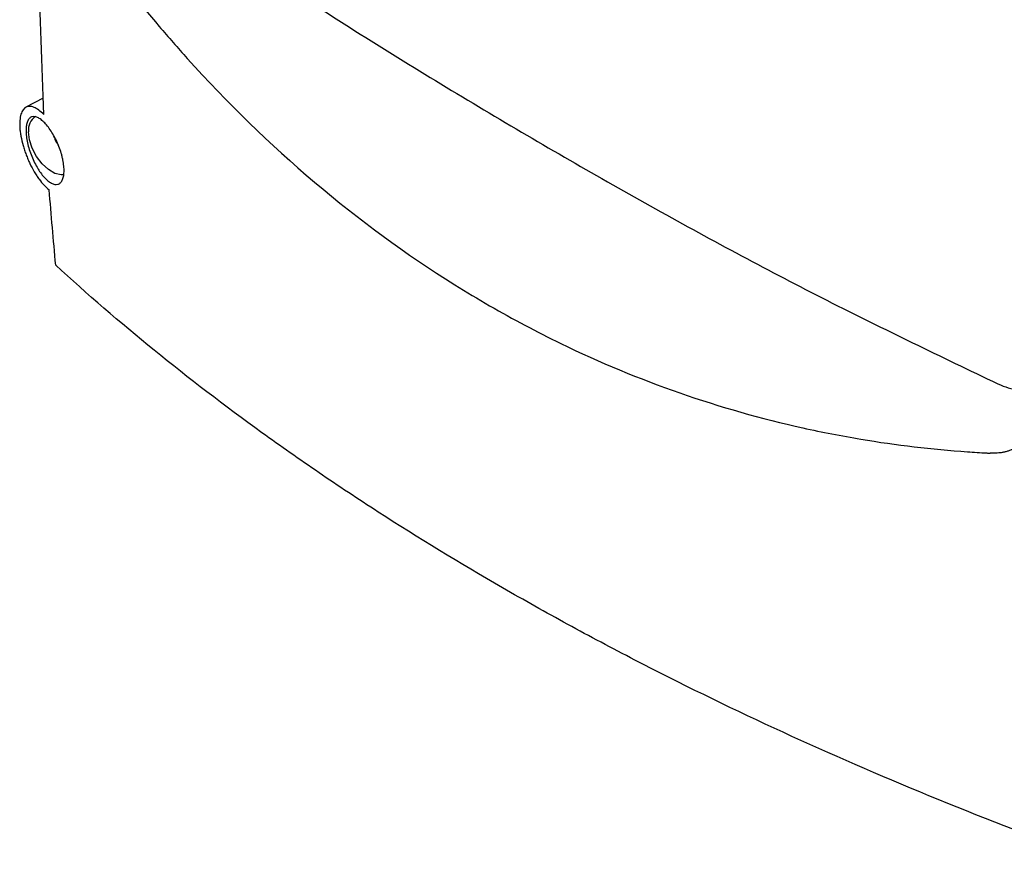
# Model space of a CAD drawing. Header units: millimetres. Extents: x 15231 to 16570, y 10019 to 11489.
# Tile 165 of 206: x 16236 to 16370, y 11014 to 11127. Entities that reach past the tile are written whole.
import ezdxf

# ---------------------------------------------------------------- set-up
doc = ezdxf.new("R2010")
doc.units = ezdxf.units.MM

msp = doc.modelspace()

# ---------------------------------------------------------------- linework, layer by layer
at = {"color": 7, "linetype": 'Continuous', "lineweight": 25}
for p, q in [((16239.54, 11116.47), (16237.2, 11115.25)), ((16241.56, 11110.15), (16241.6, 11110.1))]:
    msp.add_line(p, q, dxfattribs=at)
at = {"color": 7, "linetype": 'Continuous', "lineweight": 25, "flags": 128}
msp.add_lwpolyline([(16242.36, 11106.05), (16242, 11106.04), (16241.14, 11106.24), (16240.25, 11106.76), (16239.39, 11107.55), (16238.63, 11108.54), (16238.05, 11109.66), (16237.68, 11110.82), (16237.55, 11111.92)], dxfattribs=at)
at = {"color": 7, "linetype": 'Continuous', "lineweight": 25}
msp.add_arc((16239.71, 11112.16), 2.18, 123.0089, 186.3949, dxfattribs=at)
for points in [[(16239.62, 11114.26), (16238.6, 11141.08), (16238.07, 11168.2), (16238, 11195.6)], [(16241.25, 11093.77), (16240.95, 11097.18), (16240.65, 11100.59), (16240.36, 11104.02)]]:
    msp.add_open_spline(points, degree=3, dxfattribs=at)
for points, knots in [([(16245.09, 11139.35), (16245.09, 11139.35), (16245.19, 11139.21), (16245.87, 11138.28), (16249.16, 11133.79), (16253.73, 11128.03), (16268.67, 11110.97), (16283.69, 11098.18), (16300.26, 11088.22), (16305.07, 11085.55), (16318.85, 11078.55), (16334.08, 11073.26), (16352.99, 11069.58), (16361.33, 11068.6), (16367.18, 11068.25), (16368.22, 11068.18), (16368.38, 11068.17)], [0.0831025, 0.0831025, 0.0831025, 0.0831025, 0.0831028, 0.085856, 0.101481, 0.1717935, 0.2030435, 0.4686685, 0.4999594, 0.5311685, 0.5624185, 0.7655435, 0.8124185, 0.898356, 0.913981, 0.916816, 0.916816, 0.916816, 0.916816]), ([(16263.65, 11137.7), (16267.81, 11134.91), (16279.74, 11126.9), (16299.5, 11114.76), (16322.86, 11101.25), (16346.19, 11088.75), (16361.66, 11081.32), (16369.39, 11077.61)], [0, 0, 0, 0, 0.117745, 0.33825, 0.558904, 0.779409, 1, 1, 1, 1]), ([(16239.62, 11114.26), (16239.39, 11114.5), (16239.16, 11114.69), (16238.72, 11115.02), (16238.51, 11115.14), (16238.09, 11115.31), (16237.9, 11115.36), (16237.63, 11115.37), (16237.54, 11115.36), (16237.37, 11115.32), (16237.29, 11115.29), (16237.06, 11115.17), (16236.92, 11115.05), (16236.69, 11114.73), (16236.59, 11114.53), (16236.45, 11114.05), (16236.4, 11113.77), (16236.36, 11113.31), (16236.35, 11113.14), (16236.35, 11112.8), (16236.36, 11112.63), (16236.38, 11112.27), (16236.4, 11112.08), (16236.45, 11111.69), (16236.48, 11111.49), (16236.59, 11110.89), (16236.69, 11110.48), (16236.87, 11109.84), (16236.93, 11109.63), (16237.07, 11109.21), (16237.22, 11108.79), (16237.39, 11108.38), (16237.56, 11107.97), (16237.65, 11107.77), (16237.93, 11107.18), (16238.13, 11106.81), (16238.45, 11106.27), (16238.56, 11106.1), (16238.78, 11105.77), (16238.89, 11105.61), (16239.22, 11105.15), (16239.45, 11104.88), (16239.91, 11104.39), (16240.14, 11104.19), (16240.36, 11104.02)], [0, 0, 0, 0, 0.0625, 0.0625, 0.125, 0.125, 0.1875, 0.1875, 0.21875, 0.21875, 0.25, 0.25, 0.3125, 0.3125, 0.375, 0.375, 0.4375, 0.4375, 0.46875, 0.46875, 0.5, 0.5, 0.53125, 0.53125, 0.5625, 0.5625, 0.625, 0.625, 0.65625, 0.65625, 0.6875, 0.71875, 0.71875, 0.75, 0.75, 0.8125, 0.8125, 0.84375, 0.84375, 0.875, 0.875, 0.9375, 0.9375, 1, 1, 1, 1]), ([(16237.37, 11110.64), (16237.31, 11110.94), (16237.27, 11111.22), (16237.22, 11111.76), (16237.21, 11112.02), (16237.23, 11112.5), (16237.25, 11112.72), (16237.33, 11113.1), (16237.39, 11113.28), (16237.53, 11113.56), (16237.62, 11113.68), (16237.82, 11113.86), (16237.93, 11113.92), (16238.18, 11113.98), (16238.31, 11113.98), (16238.6, 11113.93), (16238.74, 11113.87), (16239.05, 11113.71), (16239.22, 11113.6), (16239.55, 11113.32), (16239.71, 11113.16), (16240.04, 11112.8), (16240.21, 11112.58), (16240.54, 11112.13), (16240.7, 11111.89), (16240.93, 11111.49), (16241.01, 11111.36), (16241.16, 11111.08), (16241.23, 11110.94), (16241.44, 11110.51), (16241.57, 11110.22), (16241.8, 11109.61), (16241.91, 11109.3), (16242.04, 11108.85), (16242.09, 11108.7), (16242.16, 11108.39), (16242.2, 11108.24), (16242.29, 11107.8), (16242.33, 11107.51), (16242.38, 11106.97), (16242.39, 11106.71), (16242.38, 11106.23), (16242.35, 11106.01), (16242.27, 11105.62), (16242.21, 11105.45), (16242.06, 11105.16), (16241.97, 11105.04), (16241.77, 11104.86), (16241.65, 11104.8), (16241.4, 11104.73), (16241.26, 11104.73), (16240.98, 11104.78), (16240.82, 11104.84), (16240.51, 11105), (16240.34, 11105.11), (16240.02, 11105.38), (16239.85, 11105.55), (16239.51, 11105.92), (16239.35, 11106.12), (16239.1, 11106.46), (16239.02, 11106.58), (16238.87, 11106.83), (16238.79, 11106.96), (16238.56, 11107.35), (16238.41, 11107.63), (16238.14, 11108.21), (16238.01, 11108.51), (16237.78, 11109.11), (16237.68, 11109.42), (16237.5, 11110.03), (16237.43, 11110.34), (16237.37, 11110.64)], [0, 0, 0, 0, 0.03125, 0.03125, 0.0625, 0.0625, 0.09375, 0.09375, 0.125, 0.125, 0.15625, 0.15625, 0.1875, 0.1875, 0.21875, 0.21875, 0.25, 0.25, 0.28125, 0.28125, 0.3125, 0.3125, 0.34375, 0.34375, 0.375, 0.375, 0.390625, 0.390625, 0.40625, 0.40625, 0.4375, 0.4375, 0.46875, 0.46875, 0.484375, 0.484375, 0.5, 0.5, 0.53125, 0.53125, 0.5625, 0.5625, 0.59375, 0.59375, 0.625, 0.625, 0.65625, 0.65625, 0.6875, 0.6875, 0.71875, 0.71875, 0.75, 0.75, 0.78125, 0.78125, 0.8125, 0.8125, 0.84375, 0.84375, 0.859375, 0.859375, 0.875, 0.875, 0.90625, 0.90625, 0.9375, 0.9375, 0.96875, 0.96875, 1, 1, 1, 1]), ([(16240.97, 11111.36), (16241.03, 11111.16), (16241.18, 11110.72), (16241.45, 11110.33), (16241.61, 11110.11)], [0, 0, 0, 0, 0.453534, 1, 1, 1, 1]), ([(16379.43, 11014), (16365.38, 11019.19), (16351.89, 11024.78), (16332.52, 11033.75), (16326.2, 11036.84), (16318.49, 11040.83), (16316.95, 11041.63), (16313.91, 11043.25), (16312.4, 11044.06), (16307.9, 11046.52), (16304.95, 11048.18), (16296.22, 11053.21), (16290.58, 11056.65), (16282.39, 11061.93), (16279.71, 11063.71), (16274.43, 11067.31), (16271.83, 11069.13), (16259.14, 11078.31), (16249.79, 11085.91), (16241.25, 11093.77)], [0, 0, 0, 0, 0.25, 0.25, 0.375, 0.375, 0.40625, 0.40625, 0.4375, 0.4375, 0.5, 0.5, 0.625, 0.625, 0.6875, 0.6875, 0.75, 0.75, 1, 1, 1, 1]), ([(16369.39, 11077.61), (16369.88, 11077.41), (16370.83, 11077.01), (16372.17, 11076.83), (16373.36, 11077), (16374.34, 11077.58), (16375.02, 11078.32), (16375.27, 11078.96), (16375.37, 11079.2)], [0, 0, 0, 0, 0.183508, 0.359563, 0.538828, 0.71827, 0.893961, 1, 1, 1, 1]), ([(16375.31, 11076.24), (16375.31, 11076.11), (16375.3, 11075.86), (16375.28, 11075.49), (16375.25, 11075.13), (16375.21, 11074.78), (16375.16, 11074.43), (16375.1, 11074.09), (16375.04, 11073.75), (16374.96, 11073.43), (16374.77, 11072.71), (16374.39, 11071.67), (16373.64, 11070.42), (16372.66, 11069.4), (16371.73, 11068.82), (16371.02, 11068.53), (16370.62, 11068.4), (16370.2, 11068.3), (16369.76, 11068.22), (16369.31, 11068.18), (16368.85, 11068.16), (16368.54, 11068.17), (16368.38, 11068.17)], [0, 0, 0, 0, 0.028645, 0.05702, 0.085139, 0.113018, 0.140672, 0.168118, 0.195372, 0.222452, 0.249374, 0.376927, 0.499408, 0.626288, 0.749104, 0.78533, 0.821246, 0.85696, 0.892582, 0.928222, 0.963992, 1, 1, 1, 1])]:
    msp.add_open_spline(points, degree=3, knots=knots, dxfattribs=at)

doc.saveas('drawing.dxf')
